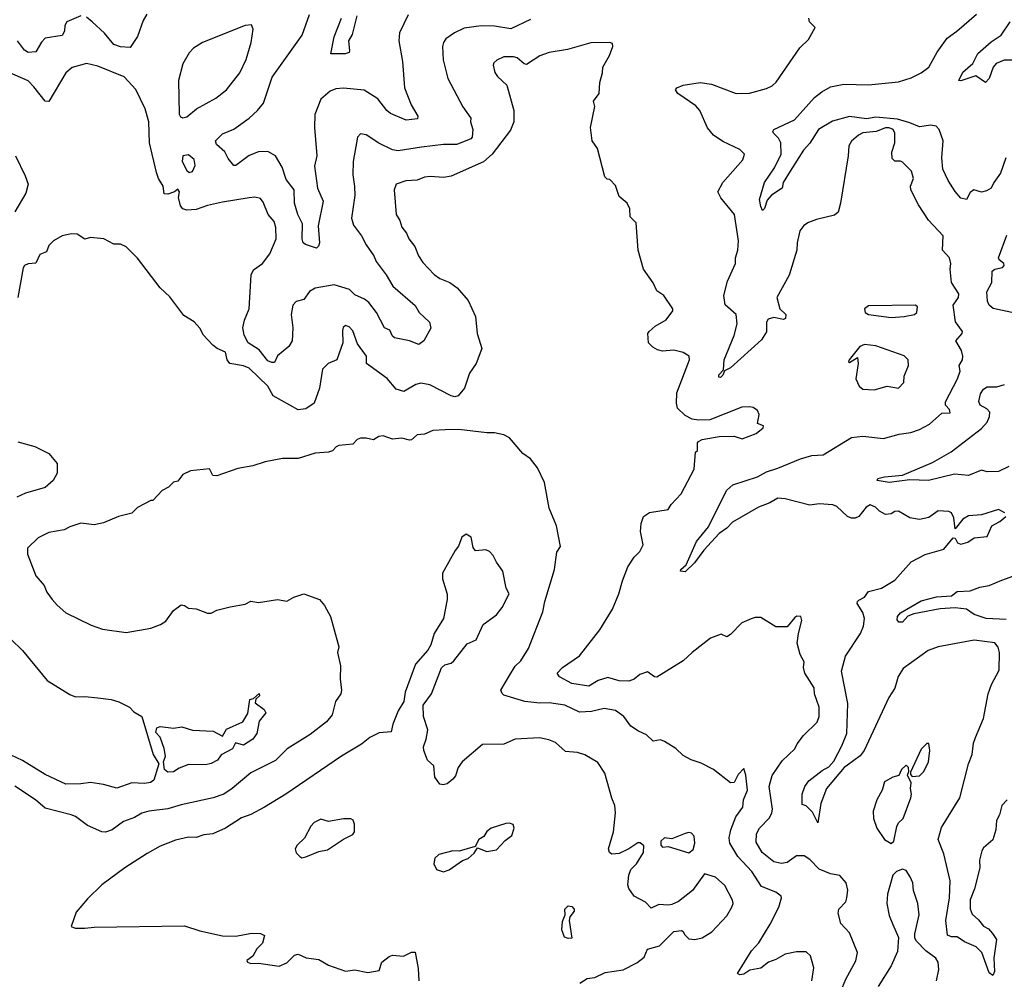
# Model space of a CAD drawing. Extents: x 1771496 to 1971148, y 471553 to 643630.
# Tile 129 of 256: x 1868930 to 1874145, y 535444 to 540527. Entities that reach past the tile are written whole.
import ezdxf

# ---------------------------------------------------------------- set-up
doc = ezdxf.new("R2010")
doc.units = 0

msp = doc.modelspace()

# ---------------------------------------------------------------- linework, layer by layer
at = {"layer": '0CON10XD'}
for points in [[(1869604.2, 540555.8), (1869585, 540522.5), (1869555, 540437.5), (1869515, 540380), (1869465, 540382.2), (1869428.6, 540395), (1869378.9, 540455), (1869315, 540515.6), (1869285, 540540)], [(1873893.4, 540466.6), (1873997.1, 540555)], [(1869255, 540547.1), (1869179.2, 540515), (1869169.5, 540495), (1869167.9, 540465), (1869155, 540442.1), (1869065, 540429.1), (1869045, 540408.1), (1869015, 540356.9), (1868975, 540353.3), (1868955.7, 540365), (1868918.1, 540415)], [(1870986.9, 540553.1), (1870942.4, 540457.6), (1870937.8, 540415), (1870957.3, 540305), (1870968.1, 540165), (1871002.9, 540075), (1871038.8, 540015), (1871038, 540002), (1870977.5, 539995), (1870895, 540030), (1870874.5, 540045), (1870827.4, 540107.4), (1870755, 540153.5), (1870645, 540164.5), (1870605, 540160.5), (1870575, 540147.8), (1870525.6, 540105), (1870492.7, 540025), (1870490.9, 539955), (1870503.3, 539805), (1870491.1, 539751.1), (1870507.8, 539635), (1870536.9, 539565), (1870511.1, 539435), (1870518.8, 539345), (1870513.6, 539326.4), (1870503, 539317), (1870443.8, 539335), (1870432, 539345), (1870425.7, 539365), (1870427.8, 539445), (1870402.8, 539495), (1870386.2, 539555), (1870384.6, 539625), (1870340.9, 539680.9), (1870321.1, 539745), (1870285.6, 539805), (1870245, 539828.5), (1870195, 539826.5), (1870145, 539806.7), (1870075.8, 539755), (1870064.5, 539754.5), (1870035, 539791.2), (1870017.4, 539827.4), (1869972.5, 539865), (1869968.1, 539885), (1870005, 539921.9), (1870065, 539946.9), (1870145.7, 540005), (1870190.6, 540045), (1870221.1, 540085), (1870268.3, 540221.7), (1870426.5, 540445), (1870466, 540554)], [(1870715, 540546.2), (1870691.7, 540448.3), (1870672.1, 540415), (1870677.5, 540362.5), (1870675, 540353.3), (1870654.2, 540345.8), (1870577.5, 540345), (1870595.6, 540435.6), (1870634.6, 540535)], [(1871635, 540527.5), (1871531.8, 540478.2), (1871445, 540492.8), (1871375, 540493.8)], [(1874147.5, 537915), (1874115, 537932), (1874025, 537904.2), (1873955, 537899.1), (1873925, 537881.1), (1873885, 537830), (1873878.5, 537888.5), (1873865, 537913.8), (1873851.2, 537921.2), (1873795, 537925.7), (1873745, 537890), (1873695, 537878.9), (1873645, 537888.9), (1873585, 537922.5), (1873565, 537921.1), (1873545, 537909.1), (1873515, 537905.6), (1873483.3, 537923.3), (1873462.5, 537945), (1873435, 537956.7), (1873413.1, 537945), (1873375, 537894.4), (1873355, 537885.6), (1873335, 537885.6), (1873315, 537895.6), (1873258, 537948), (1873237.7, 537957.7), (1873165, 537962.7), (1873115, 537954.7), (1872985, 537988.2), (1872945, 537991.5), (1872903.3, 537966.7), (1872842.5, 537945), (1872705, 537864.4), (1872676.3, 537833.7), (1872634.5, 537805), (1872552.9, 537717.1), (1872505, 537649.2), (1872455, 537602.5), (1872430, 537605), (1872432.5, 537615), (1872460.3, 537639.7), (1872515, 537762.9), (1872579, 537841), (1872604.3, 537895), (1872674.7, 538035), (1872707.4, 538062.6), (1872837.5, 538105), (1872885, 538132.5), (1872945, 538151.1), (1873065, 538201.2), (1873125, 538218.6), (1873185, 538221.4), (1873335, 538314.4), (1873395, 538320), (1873505, 538308.5), (1873588, 538332), (1873649.4, 538340.6), (1873695, 538355.6), (1873749.2, 538385), (1873815, 538442.5), (1873857.5, 538445), (1873855, 538462.5), (1873834.3, 538484.3), (1873832.9, 538502.9), (1873896.5, 538623.5), (1873911.2, 538665), (1873906.7, 538695), (1873923.8, 538725), (1873925.8, 538744.2), (1873918.9, 538775), (1873888.5, 538825), (1873921.9, 538865), (1873922.9, 538875), (1873886.4, 538926.4), (1873874.4, 539015), (1873902.1, 539055), (1873903.8, 539075), (1873865.8, 539135), (1873857.5, 539205), (1873862.5, 539235), (1873854.2, 539265), (1873818.2, 539305), (1873821.9, 539381.9), (1873743.1, 539465), (1873690, 539545), (1873650, 539625), (1873648.9, 539645), (1873664.6, 539685), (1873654, 539724), (1873605, 539772), (1873595, 539777.5), (1873565, 539776.7), (1873550.5, 539790.5), (1873548.8, 539825), (1873565.6, 539875), (1873565.5, 539925), (1873556, 539945), (1873535, 539953.6), (1873515, 539953.2), (1873466.4, 539933.6), (1873395, 539927.5), (1873373.2, 539915), (1873335, 539883.6), (1873321.8, 539858.2), (1873318.5, 539805), (1873278.1, 539555), (1873265, 539507.1), (1873245, 539491.1), (1873151.1, 539468.9), (1873107.8, 539452.2), (1873083.4, 539436.6), (1873062.4, 539407.6), (1873048.6, 539345), (1873046.5, 539305), (1873006.4, 539173.6), (1872940.3, 539055), (1872955.3, 538995.3), (1872987.8, 538965), (1872985.3, 538944.7), (1872975, 538939.2), (1872925, 538949.4), (1872895, 538940), (1872886.2, 538923.8), (1872886, 538874), (1872859.1, 538830.9), (1872695, 538683.1), (1872662.5, 538667.5), (1872655, 538643.3), (1872641.4, 538631.4), (1872633.6, 538633.6), (1872633.5, 538645), (1872657.5, 538672.5), (1872662.1, 538725), (1872714.3, 538854.3), (1872730.5, 538915), (1872724.3, 538965), (1872666.1, 539016.1), (1872658.8, 539065), (1872678.5, 539141.5), (1872720.6, 539235), (1872722.2, 539265), (1872734.5, 539305.5), (1872737.3, 539355), (1872715.6, 539495), (1872643.4, 539583.4), (1872628.1, 539615), (1872654.4, 539665), (1872760, 539785), (1872768.6, 539815), (1872745, 539839.4), (1872655, 539882.1), (1872605.2, 539915.2), (1872573.8, 539953.8), (1872532.3, 540045), (1872510.4, 540070.4), (1872415.8, 540135), (1872403.3, 540155), (1872410, 540165), (1872445, 540179.4), (1872534.4, 540194.4), (1872594.5, 540184.5), (1872725, 540135.6), (1872795, 540138.1), (1872885, 540162), (1872915, 540176.2), (1872936.2, 540195), (1873061.7, 540378.3), (1873108.3, 540421.7), (1873142.5, 540485), (1873112.5, 540515), (1873110, 540535)], [(1874185, 540312.9), (1874145, 540311.5), (1874101.1, 540295), (1874085.5, 540275), (1874065, 540214.2), (1874045, 540194), (1873995, 540230), (1873915, 540203.3), (1873904, 540205), (1873925, 540248.2), (1873978.2, 540295), (1874005, 540348.1), (1874075, 540408.9), (1874128.4, 540445), (1874175.3, 540514.7)], [(1871375, 540493.8), (1871285, 540480.9), (1871232.4, 540457.6), (1871187.5, 540425), (1871174.3, 540405), (1871170, 540385), (1871173.7, 540313.7), (1871198.6, 540215), (1871276.5, 540065), (1871319.2, 540005), (1871318.5, 539985), (1871330.4, 539945), (1871326.4, 539905), (1871319.6, 539895), (1871245, 539865.3), (1871175, 539864.6), (1871057.9, 539852.1), (1870935, 539832.1), (1870905, 539837.1), (1870831.7, 539871.7), (1870765, 539917.1), (1870735, 539922), (1870719.2, 539905), (1870696.5, 539775), (1870695.5, 539705), (1870703.1, 539643.1), (1870705.9, 539595), (1870687.1, 539475), (1870698, 539438), (1870740.9, 539380.9), (1870765, 539334), (1870805.9, 539275.9), (1870817.5, 539245), (1870871.5, 539175), (1870906.7, 539115), (1871025, 539012), (1871045.6, 538975), (1871100, 538925), (1871107.5, 538892.5), (1871071.2, 538825), (1871045, 538805.8), (1870995, 538825.6), (1870915, 538842), (1870905, 538850), (1870891.4, 538881.4), (1870861.8, 538895), (1870819.4, 538975), (1870779.3, 539029.3), (1870756.6, 539046.6), (1870705, 539070), (1870677.3, 539097.3), (1870595, 539121.6), (1870495, 539104.5), (1870465, 539087.5), (1870435, 539044.2), (1870395, 539034.2), (1870377.1, 539015), (1870367.8, 538965), (1870376.5, 538895), (1870372.9, 538825), (1870355, 538795.5), (1870295, 538746.7), (1870279.1, 538710.9), (1870265, 538710), (1870245, 538719.2), (1870198.1, 538778.1), (1870140.4, 538815), (1870119.6, 538855), (1870112.1, 538895), (1870120.9, 538935), (1870146.5, 538995), (1870156.4, 539175), (1870169.1, 539200.9), (1870215.7, 539235), (1870255, 539286.2), (1870288, 539365), (1870287.5, 539425), (1870277.4, 539457.4), (1870245.4, 539495), (1870219.8, 539559.8), (1870205, 539579.2), (1870175.6, 539585.6), (1870145, 539582.7), (1870005, 539559.2), (1869925, 539542.5), (1869865, 539521.2), (1869815, 539517.5), (1869794, 539525), (1869781.3, 539541.3), (1869771.2, 539585), (1869777.5, 539615), (1869768.3, 539628.3), (1869750, 539615), (1869715, 539602.5), (1869695, 539603.3), (1869690, 539645), (1869665.8, 539685), (1869655, 539717.5), (1869618.2, 539875), (1869613.8, 539985), (1869594.7, 540054.7), (1869545, 540156.7), (1869484.1, 540224.1), (1869345, 540280.9), (1869284.4, 540294.4), (1869207.4, 540272.6), (1869175, 540245.8), (1869085, 540092.9), (1869064.6, 540094.6), (1869005, 540171.4), (1868975, 540202.2), (1868865, 540250.8)], [(1869795, 540005.8), (1869815, 540011.4), (1869866, 540054), (1869968.8, 540111.2), (1870025.8, 540155), (1870095.4, 540244.6), (1870130.6, 540315), (1870155.6, 540405), (1870166.1, 540476.1), (1870158.8, 540498.8), (1870125, 540495.8), (1869898.8, 540405), (1869850, 540375), (1869828.3, 540351.7), (1869795, 540293.3), (1869770.9, 540205), (1869775.7, 540025.7), (1869782.4, 540012.4), (1869795, 540005.8)], [(1874153.6, 539795), (1874125, 539713.3), (1874090, 539665), (1874076, 539635), (1874050.8, 539619.2), (1874025, 539613.8), (1873984.1, 539625.9), (1873965, 539611.2), (1873945, 539574.2), (1873915, 539582), (1873885, 539616), (1873847.7, 539675), (1873820.3, 539735), (1873814.1, 539795), (1873821.1, 539885), (1873800, 539945), (1873783.4, 539963.4), (1873755, 539968.2), (1873695, 539958.2), (1873645, 539980.7), (1873579.7, 539999.7), (1873465, 540010.5), (1873415, 540001.2), (1873325, 540013.9), (1873235, 539988.9), (1873160.9, 539945), (1873115, 539872.7), (1873081.2, 539835), (1873011.3, 539725), (1872974.4, 539665), (1872968.8, 539635), (1872912.4, 539597.6), (1872888.7, 539571.3), (1872875, 539526.7), (1872865, 539516.7), (1872855, 539536.2), (1872847.7, 539575), (1872874.5, 539665), (1872928.3, 539741.7), (1872963.3, 539815), (1872960.8, 539875), (1872949.1, 539899.1), (1872922.9, 539925), (1872918.6, 539935), (1872924, 539945), (1873033.6, 539996.4), (1873140.6, 540115), (1873178.6, 540145), (1873225, 540170.4), (1873295, 540184.5), (1873425, 540181.8), (1873585, 540197.8), (1873651.1, 540218.9), (1873705, 540245.5), (1873744.5, 540275), (1873788.9, 540355), (1873841.9, 540428.1), (1873893.4, 540466.6)], [(1872805, 537352.5), (1872755, 537332.5), (1872695, 537270), (1872675, 537257.5), (1872645, 537272.5), (1872589.5, 537250.5), (1872491.2, 537175), (1872445, 537130), (1872305, 537043.8), (1872292.5, 537045), (1872255, 537072.5), (1872215, 537058.8), (1872185, 537033.3), (1872156.7, 537023.3), (1872105, 537024.1), (1872045, 537042.3), (1871993.3, 537026.7), (1871945, 536996.7), (1871855, 537011.4), (1871789.2, 537045), (1871777.1, 537065), (1871805, 537095.7), (1871895, 537157.1), (1872002.2, 537295), (1872069.5, 537405), (1872103.5, 537485), (1872122.7, 537555), (1872151.3, 537628.7), (1872185, 537680), (1872215, 537710), (1872232, 537745), (1872218, 537815), (1872222.3, 537857.7), (1872234, 537895), (1872265, 537915.8), (1872365, 537932), (1872380.9, 537959.1), (1872434, 538015), (1872502.5, 538145), (1872510, 538235), (1872520, 538245), (1872520, 538285), (1872525, 538292.5), (1872545, 538303.3), (1872635, 538318), (1872715, 538320), (1872757, 538307), (1872830, 538335), (1872867.5, 538365), (1872870, 538375), (1872837.5, 538387.5), (1872846, 538435), (1872837.3, 538457.3), (1872815, 538473.3), (1872796.1, 538476.1), (1872755, 538473.8), (1872585, 538407.5), (1872525.7, 538405.7), (1872491.3, 538411.3), (1872455, 538430), (1872415, 538468.8), (1872408.9, 538495), (1872410.3, 538550.3), (1872478, 538725), (1872476.7, 538745), (1872445, 538763.3), (1872395, 538776.2), (1872335, 538770), (1872308.3, 538778.3), (1872282.7, 538792.7), (1872261.2, 538815), (1872256.4, 538863.6), (1872263.3, 538875), (1872296.4, 538903.6), (1872355, 538937.5), (1872390, 538985), (1872390, 538995), (1872342.5, 539065), (1872305, 539090), (1872285, 539132.5), (1872233.3, 539205), (1872206.4, 539306.4), (1872195, 539450), (1872163, 539483), (1872162.5, 539525), (1872147.5, 539555), (1872105, 539590), (1872085, 539647.5), (1872055, 539680), (1872041.7, 539681.7), (1872030, 539695), (1871990, 539845), (1871962.5, 539885), (1871953.3, 539955), (1871976.4, 540066.4), (1871970, 540095), (1871998.8, 540135), (1872003, 540193), (1872016.2, 540245), (1872018.8, 540275), (1872053.9, 540336.1), (1872072.5, 540385), (1872070, 540400), (1872056.2, 540406.2), (1871955, 540404.3), (1871832, 540368), (1871735, 540352.2), (1871685, 540335.6), (1871615, 540290), (1871602.3, 540292.3), (1871565.8, 540325), (1871545, 540330.4), (1871495, 540330.6), (1871457.2, 540312.8), (1871441.3, 540298.7), (1871437.1, 540285), (1871446.8, 540246.8), (1871460, 540225), (1871509.5, 540179.5), (1871548.1, 540045), (1871546.7, 539985), (1871529.4, 539940.6), (1871432.2, 539815), (1871386.7, 539773.3), (1871215, 539697.5), (1871175, 539690), (1871105, 539695.4), (1871075, 539692.1), (1871035, 539676.9), (1870975, 539672.9), (1870925, 539656.2), (1870913.1, 539625), (1870924.4, 539495), (1870943.6, 539463.6), (1870955, 539428), (1870979.2, 539395), (1870990.8, 539365), (1871022.5, 539325), (1871043.1, 539275), (1871065, 539240.8), (1871125, 539176.4), (1871156.2, 539156.2), (1871208.8, 539135), (1871246.4, 539106.4), (1871305, 539040), (1871344.3, 538955), (1871353.3, 538865), (1871377.1, 538785), (1871347.5, 538705), (1871313.1, 538655), (1871286.9, 538575), (1871253.3, 538535), (1871235, 538529.2), (1871215, 538534.2), (1871102.9, 538592.9), (1871055, 538602.1), (1871027.8, 538595), (1870965, 538557.9), (1870925, 538569.4), (1870876.2, 538626.2), (1870767.5, 538705), (1870767.7, 538745), (1870719.4, 538809.4), (1870695, 538878.8), (1870675, 538900), (1870655, 538906), (1870644.1, 538895.9), (1870640.5, 538879.5), (1870641.9, 538815), (1870610, 538725), (1870563.8, 538706.2), (1870534.3, 538675), (1870518.8, 538575), (1870490.6, 538495), (1870445.3, 538464.7), (1870405, 538459.7), (1870273.3, 538535), (1870244.6, 538585), (1870145, 538680.5), (1870115, 538693.3), (1870042.5, 538705), (1870028.6, 538725), (1870020, 538765), (1869975.8, 538785.8), (1869952.4, 538802.4), (1869904, 538855), (1869885, 538893.3), (1869855, 538926.2), (1869800.3, 538960.3), (1869725, 539058.8), (1869675, 539106.2), (1869555, 539263.3), (1869495, 539323.3), (1869465, 539337.5), (1869428.3, 539338.3), (1869376.4, 539366.4), (1869305, 539372.5), (1869275, 539363.3), (1869235, 539391.2), (1869205, 539392.9), (1869155, 539382.5), (1869110, 539355), (1869085, 539330), (1869072.9, 539297.1), (1869036.9, 539283.1), (1869015, 539236.7), (1868975, 539233.8), (1868956.1, 539223.9), (1868948.3, 539211.7), (1868920, 539055)], [(1868907.5, 539805), (1868959.4, 539699.4), (1868974.4, 539655), (1868962.6, 539607.4), (1868905, 539509.2)], [(1869827, 539717), (1869845, 539723.3), (1869859.2, 539755), (1869855, 539786), (1869825, 539811.4), (1869795, 539806.2), (1869791.2, 539775), (1869815, 539727.5), (1869827, 539717)], [(1874185, 538976.2), (1874086.4, 538996.4), (1874064.4, 539015), (1874056.2, 539036.2), (1874052.9, 539085), (1874079.2, 539135), (1874080, 539195), (1874095, 539206), (1874135, 539214), (1874143.8, 539225), (1874143.3, 539235), (1874117.5, 539255), (1874114, 539265), (1874158, 539385)], [(1873545, 538949.2), (1873615, 538954.4), (1873670, 538965), (1873682.5, 538975), (1873685.6, 539005), (1873674.2, 539014.2), (1873425, 539010.8), (1873404.4, 538995), (1873408, 538975), (1873425, 538965.8), (1873545, 538949.2)], [(1873455, 538565.7), (1873525, 538585.6), (1873585, 538574), (1873612.9, 538605), (1873615, 538637.5), (1873637.1, 538695), (1873636.7, 538725), (1873615.3, 538745.3), (1873465, 538798.8), (1873405, 538806), (1873380, 538795), (1873323.3, 538725), (1873320, 538715), (1873325, 538710), (1873367, 538737), (1873370.8, 538705), (1873359.2, 538625), (1873376.2, 538585), (1873395, 538570), (1873455, 538565.7)], [(1874169.2, 538160.8), (1874115, 538134.3), (1874055, 538132.2), (1874025, 538140), (1873955, 538112.5), (1873881.1, 538118.9), (1873743.5, 538086.5), (1873645, 538089.6), (1873535, 538075.7), (1873472.5, 538085), (1873475, 538095.8), (1873510, 538105), (1873605.5, 538114.5), (1873765, 538180.5), (1873863.2, 538236.8), (1874025, 538361.5), (1874053.5, 538395), (1874067.3, 538425), (1874067.8, 538447.8), (1874052.9, 538465), (1874017.3, 538485), (1874009.4, 538505), (1874019.1, 538545), (1874035, 538569.5), (1874055, 538581.5), (1874105, 538581.9), (1874146.6, 538593.4)], [(1873125.6, 535435), (1873136.7, 535505), (1873118.5, 535568.5), (1873095, 535589.2), (1873045, 535589.4), (1872985, 535577.8), (1872935, 535548.6), (1872895.8, 535534.2), (1872855, 535502), (1872797.7, 535492.3), (1872765, 535471.2), (1872745, 535467.5), (1872732.5, 535475), (1872805.5, 535594.5), (1872845, 535636.2), (1872905.5, 535735), (1872950.6, 535825), (1872965.8, 535875), (1872963.8, 535885), (1872934.5, 535904.5), (1872858.8, 535935), (1872807.8, 536015), (1872733.1, 536095), (1872690.5, 536165), (1872687.1, 536192.9), (1872696.9, 536235), (1872723.2, 536305), (1872760, 536355), (1872763.5, 536395), (1872785.4, 536445), (1872775.4, 536525.4), (1872765, 536560), (1872735, 536528.8), (1872715, 536486.7), (1872695, 536484.2), (1872605, 536555.8), (1872539.1, 536589.1), (1872485.8, 536605.8), (1872445, 536628.8), (1872405.5, 536665.5), (1872345, 536702.9), (1872325, 536711.4), (1872285, 536705.8), (1872249.5, 536739.5), (1872207.6, 536757.6), (1872166.2, 536785), (1872130.8, 536835), (1872085, 536867.8), (1872025, 536877.9), (1871958.3, 536861.7), (1871895, 536858.5), (1871817.5, 536895), (1871735, 536908.7), (1871685, 536906.7), (1871605, 536914.5), (1871495, 536949.2), (1871485, 536956.7), (1871478, 536975), (1871523.6, 537053.6), (1871555, 537102), (1871585, 537130), (1871624.6, 537195.4), (1871700.2, 537389.8), (1871711.2, 537445), (1871763.6, 537615), (1871774.6, 537705.4), (1871794, 537736), (1871773.3, 537845), (1871735, 537940), (1871708.9, 538075), (1871672.4, 538152.4), (1871635, 538201.2), (1871595, 538228.8), (1871525, 538311.2), (1871495, 538328), (1871445, 538338.6), (1871405, 538337.5), (1871256.4, 538356.4), (1871183.4, 538353.4), (1871119.1, 538350.9), (1871075, 538331.2), (1871035, 538328), (1871005, 538302), (1870995, 538300), (1870955, 538310), (1870905, 538304.2), (1870855, 538322.3), (1870831.7, 538318.3), (1870805, 538301.4), (1870765, 538310.7), (1870735, 538310), (1870717.8, 538302.2), (1870695, 538278.6), (1870619.7, 538270.3), (1870605.6, 538264.4), (1870586.6, 538243.4), (1870565, 538235.6), (1870495, 538230), (1870405, 538202.5), (1870321.7, 538201.7), (1870230, 538185), (1870165, 538163.3), (1870085, 538148.8), (1869975, 538110), (1869952.5, 538112.5), (1869935, 538147.5), (1869835, 538136.7), (1869795, 538117.5), (1869768.3, 538081.7), (1869745, 538077.5), (1869719.3, 538050.7), (1869685, 538032.5), (1869635, 537980), (1869625, 537980), (1869555, 537942.5), (1869525, 537913.3), (1869454.2, 537895.8), (1869375, 537861.2), (1869325, 537851.2), (1869255, 537859.2), (1869195, 537840.8), (1869165, 537824.3), (1869085, 537810), (1869028.7, 537781.3), (1868972.1, 537727.9), (1868970.8, 537695), (1869015, 537580), (1869059.7, 537529.7), (1869073.6, 537493.6), (1869102.5, 537455), (1869128, 537425), (1869175.5, 537385.5), (1869308.9, 537318.9), (1869368.7, 537298.7), (1869495, 537281.1), (1869625, 537304.2), (1869676.8, 537323.2), (1869705, 537341.2), (1869745, 537398), (1869785, 537428), (1869803.9, 537423.9), (1869825, 537410), (1869865, 537406), (1869925, 537383.8), (1869945, 537383.8), (1869975, 537398.8), (1870045, 537416.7), (1870125, 537430), (1870154.1, 537445.9), (1870195, 537438.8), (1870295, 537456.2), (1870345, 537446.2), (1870382.1, 537467.9), (1870435, 537485.8), (1870517.5, 537455), (1870544.1, 537424.1), (1870575.8, 537365.8), (1870616.1, 537223.9), (1870620, 537205), (1870613.3, 537175), (1870628.8, 537105), (1870627.5, 537035), (1870634, 536975), (1870630.8, 536955), (1870603.3, 536915), (1870584.4, 536845), (1870555, 536807.8), (1870469, 536741), (1870347.1, 536665), (1870285, 536602.5), (1870155, 536536.5), (1870056.4, 536453.6), (1870012, 536425), (1869955, 536405.4), (1869785, 536367.7), (1869715, 536346.2), (1869615, 536333.8), (1869577, 536323), (1869538.7, 536301.3), (1869479.8, 536280.2), (1869420, 536235), (1869385, 536222.5), (1869365, 536225.5), (1869288.6, 536258.6), (1869225, 536305.7), (1869203.3, 536315), (1869065, 536351.1), (1869014.4, 536395), (1868905, 536466.7)], [(1868920.7, 538290.7), (1869010, 538265), (1869085, 538229.2), (1869128.8, 538175), (1869128, 538125), (1869108, 538085), (1869065, 538048), (1868960.7, 538019.3), (1868915, 537997.1)], [(1874160.9, 536395), (1874132.1, 536365), (1874119.5, 536315), (1874103.6, 536285), (1874100.8, 536235), (1874085, 536182.9), (1874035, 536140.5), (1874025.3, 536124.7), (1874013.3, 536075), (1874015.6, 536034.4), (1873986.3, 535923.7), (1873964, 535864), (1873965, 535817.5), (1873975, 535788), (1874009.1, 535759.1), (1874034.6, 535724.6), (1874061.9, 535711.9), (1874083, 535687), (1874103.1, 535655), (1874090, 535555), (1874092.9, 535485), (1874085, 535463.8), (1874065, 535477.5), (1874025.6, 535585), (1873995.4, 535615.4), (1873935, 535641.9), (1873895, 535668.5), (1873865, 535668.5), (1873845, 535678), (1873834.7, 535755), (1873855.3, 535875), (1873858.8, 535965), (1873825, 536108), (1873794.5, 536185), (1873812.9, 536247.1), (1873910, 536405), (1873955.5, 536585), (1873974.4, 536635), (1873981.1, 536695), (1873992.2, 536725), (1874035.4, 536824.6), (1874060, 536955), (1874076.9, 537005), (1874118.6, 537081.4), (1874120, 537175), (1874112.9, 537202.9), (1874095, 537226.5), (1873985, 537240), (1873795, 537205.4), (1873742.5, 537185), (1873610.2, 537089.8), (1873582.2, 537047.8), (1873565.5, 536985), (1873533.3, 536936.7), (1873403.5, 536655), (1873382.4, 536627.6), (1873315, 536578.2), (1873297.1, 536565), (1873202.5, 536455), (1873172.9, 536375), (1873157, 536273), (1873128.8, 536328.8), (1873095, 536362.5), (1873075, 536370), (1873074.2, 536425), (1873089.4, 536465), (1873110.5, 536495), (1873179.7, 536550.3), (1873215, 536570), (1873241.4, 536598.6), (1873285, 536680), (1873311.5, 536745), (1873316.5, 536905), (1873282.7, 537075), (1873304.7, 537155.3), (1873383.8, 537275), (1873398.8, 537315), (1873403.8, 537355), (1873395, 537386), (1873366, 537435), (1873366.7, 537445), (1873375, 537451.2), (1873405, 537468.6), (1873425, 537497.5), (1873494.5, 537515.5), (1873565, 537557.8), (1873651.2, 537655), (1873725, 537694.5), (1873825, 537722.9), (1873875, 537782.5), (1873885, 537780), (1873896.7, 537755), (1873915, 537748), (1873951.2, 537758.8), (1873985, 537782.5), (1874055, 537790), (1874078.8, 537845), (1874122.1, 537867.9), (1874152.5, 537895)], [(1871896.4, 535423.6), (1871935, 535447.5), (1871977, 535453), (1872030.7, 535479.3), (1872125.8, 535494.2), (1872198.7, 535531.3), (1872238.5, 535561.5), (1872255, 535603.3), (1872319.7, 535620.3), (1872395, 535696.7), (1872435, 535702.5), (1872445, 535697.5), (1872451.7, 535681.7), (1872475, 535657.5), (1872506.2, 535653.8), (1872545, 535664.2), (1872596, 535695), (1872675, 535780.8), (1872702.5, 535825), (1872709.2, 535845), (1872705, 535862.5), (1872665, 535941.2), (1872615, 535984.2), (1872556.7, 536003.3), (1872493.8, 535915), (1872420, 535855), (1872385, 535840), (1872365, 535836), (1872315, 535840), (1872275, 535821.2), (1872245, 535852.5), (1872185, 535884.2), (1872155.8, 535925), (1872150.8, 535945), (1872155.8, 535995), (1872166.2, 536025), (1872196.2, 536055), (1872233.8, 536115), (1872235, 536150), (1872215.9, 536165.9), (1872203.9, 536166.1), (1872155.9, 536134.1), (1872105, 536110), (1872066.4, 536106.4), (1872053.3, 536115), (1872048.8, 536135), (1872074.4, 536225.6), (1872085.7, 536325), (1872082.5, 536365), (1872066.7, 536403.3), (1872029.4, 536535), (1871991.7, 536591.7), (1871923.6, 536633.6), (1871885, 536645.5), (1871821.2, 536651.2), (1871767.2, 536697.2), (1871732.4, 536712.4), (1871682.7, 536722.7), (1871555, 536716.2), (1871495, 536689.2), (1871382.1, 536687.9), (1871273.1, 536595), (1871252.2, 536565), (1871239.1, 536520.9), (1871225, 536503.8), (1871195, 536478.8), (1871173.6, 536473.6), (1871155, 536476.7), (1871128.8, 536515), (1871124.2, 536575), (1871090, 536605), (1871070, 536655), (1871068.8, 536675), (1871083.8, 536715), (1871092, 536765), (1871068.8, 536835), (1871067.5, 536895), (1871111.4, 536955), (1871165, 537093.3), (1871181.4, 537108.6), (1871215, 537117.5), (1871229.8, 537130.2), (1871299.5, 537220.5), (1871348.7, 537241.3), (1871385, 537323.3), (1871456, 537375), (1871485, 537413.3), (1871522, 537485), (1871505.9, 537515.9), (1871488.8, 537605), (1871455, 537652.5), (1871438.3, 537688.3), (1871419.3, 537709.3), (1871399.3, 537719.3), (1871343.9, 537713.9), (1871331.7, 537731.7), (1871320.8, 537785), (1871295, 537800.8), (1871271.2, 537785), (1871255, 537737.5), (1871236.7, 537715), (1871170, 537595), (1871170, 537565), (1871194.1, 537484.1), (1871194.2, 537455), (1871174, 537355), (1871126.2, 537275), (1871108, 537215), (1871092.3, 537187.7), (1871026.2, 537113.8), (1870971.2, 536965), (1870964.2, 536915), (1870934, 536865), (1870906.2, 536795), (1870897.5, 536755), (1870835, 536749.2), (1870784, 536725), (1870741.4, 536688.6), (1870634.3, 536625), (1870339.2, 536425), (1870226.7, 536355), (1870155, 536317.5), (1870105, 536299.4), (1870020, 536245), (1869952.5, 536215), (1869905, 536209.5), (1869865, 536195.6), (1869825, 536196.9), (1869755, 536180.9), (1869675, 536149.4), (1869605, 536110), (1869488, 536035), (1869366, 535945), (1869289.3, 535870.7), (1869230.2, 535799.8), (1869203.8, 535723.8), (1869224.3, 535714.3), (1869275, 535714.4), (1869325, 535720), (1869803, 535727), (1869885, 535700), (1870005, 535674.4), (1870075, 535672.9), (1870157.5, 535687.5), (1870206.1, 535686.1), (1870226.7, 535675), (1870216.2, 535635), (1870186.2, 535605), (1870164.3, 535565.7), (1870133, 535543), (1870136.7, 535535), (1870155, 535528), (1870195, 535530), (1870305, 535513.6), (1870345, 535531.9), (1870385, 535571.2), (1870405, 535576.2), (1870448.3, 535558.3), (1870515, 535548.8), (1870565, 535518), (1870655, 535487.5), (1870705, 535494), (1870775, 535480), (1870835, 535490), (1870848.8, 535535), (1870887.5, 535565), (1870905, 535571.2), (1870963.6, 535566.4), (1871005, 535587.5), (1871025, 535587.5), (1871040.7, 535500.7), (1871043.8, 535435)], [(1874155, 537350.2), (1874048.8, 537355), (1873985, 537375.8), (1873945, 537403.4), (1873885, 537410.9), (1873804.8, 537405.2), (1873665, 537379.4), (1873633.6, 537366.4), (1873605, 537336), (1873586.2, 537336.2), (1873578.3, 537348.3), (1873578.8, 537365), (1873595.8, 537385), (1873705, 537447.9), (1873785, 537470.4), (1873865, 537475.3), (1873895, 537498.5), (1873965, 537501.7), (1874015, 537521.2), (1874065, 537530), (1874132.3, 537557.7), (1874195, 537580.8)], [(1873279.1, 535380.9), (1873305, 535443.8), (1873358, 535542), (1873368.1, 535585), (1873325, 535690), (1873279.1, 535739.1), (1873264.4, 535794.4), (1873267.8, 535815), (1873305, 535854.4), (1873310.9, 535875), (1873316.5, 535916.5), (1873306.9, 535955), (1873273.8, 535993.8), (1873225, 536002.1), (1873165, 536027.3), (1873115, 536078.9), (1873085, 536098.5), (1873045, 536097.5), (1872995, 536062.9), (1872965, 536057.1), (1872925, 536066), (1872863.3, 536115), (1872830.6, 536170.6), (1872832, 536215), (1872848.8, 536245), (1872901.4, 536298.6), (1872914.2, 536325), (1872917.1, 536345), (1872899.3, 536465), (1872916, 536524), (1872969.2, 536600.8), (1873035.3, 536664.7), (1873048.3, 536691.7), (1873081.9, 536735), (1873154.4, 536805), (1873164.5, 536835), (1873163.8, 536885), (1873139.6, 536955), (1873137.8, 536987.8), (1873088.2, 537065), (1873082.1, 537095), (1873084.4, 537125), (1873063.2, 537165), (1873047.5, 537225), (1873054.2, 537275), (1873073.3, 537345), (1873067.5, 537365), (1873046.7, 537366.7), (1873035, 537360), (1872995, 537310), (1872935, 537310), (1872855, 537360), (1872825, 537360), (1872805, 537352.5)], [(1868884.2, 537245), (1868946, 537185), (1869075, 537025.8), (1869195, 536952), (1869225, 536940), (1869275, 536942), (1869345, 536934.2), (1869415, 536926), (1869455, 536913.8), (1869512.5, 536885), (1869535, 536860), (1869576.4, 536836.4), (1869636.7, 536635), (1869667.5, 536585), (1869641.3, 536498.7), (1869623.3, 536486.7), (1869591.4, 536481.4), (1869525, 536484.6), (1869445, 536456.2), (1869375, 536476.2), (1869306.2, 536486.2), (1869255, 536478.8), (1869175, 536478.2), (1869065, 536528.9), (1868945, 536602.8), (1868855, 536644.6)], [(1869715, 536540.8), (1869696.7, 536555), (1869692.5, 536595), (1869702.5, 536625), (1869696.1, 536666.1), (1869675, 536726.7), (1869651.2, 536751.2), (1869657.5, 536775), (1869675, 536783.3), (1869745, 536774), (1869788.3, 536781.7), (1869845, 536763.3), (1869955, 536757.5), (1870005, 536731.2), (1870025, 536768), (1870111.7, 536808.3), (1870138.3, 536851.7), (1870150, 536925), (1870168.3, 536931.7), (1870198.3, 536958.3), (1870200, 536945), (1870181.7, 536928.3), (1870178.3, 536908.3), (1870225, 536872.5), (1870233.1, 536855), (1870198.8, 536811.2), (1870185.6, 536745), (1870165.6, 536715), (1870115, 536683.2), (1870073.3, 536696.7), (1870057.5, 536665), (1869997.5, 536632.5), (1869978.8, 536605), (1869945, 536586), (1869915, 536579.4), (1869825, 536580.8), (1869775, 536561.4), (1869745, 536541.9), (1869715, 536540.8)], [(1873657.5, 536517.5), (1873695, 536520.8), (1873718, 536545), (1873744.1, 536595.9), (1873751.2, 536655), (1873745, 536692.5), (1873735, 536692.5), (1873705, 536663.3), (1873648.3, 536541.7), (1873648.3, 536528.3), (1873657.5, 536517.5)], [(1873545, 536163.3), (1873560, 536175), (1873575, 536252.5), (1873585, 536273.3), (1873608.8, 536295), (1873650.8, 536405), (1873653.8, 536425), (1873647.5, 536455), (1873652.5, 536485), (1873632.5, 536525), (1873640, 536545), (1873637.5, 536565), (1873625, 536577.5), (1873601.2, 536555), (1873586.7, 536523.3), (1873555, 536514.2), (1873510.6, 536489.4), (1873497.5, 536445), (1873469.2, 536395), (1873450.8, 536335), (1873452.5, 536295), (1873470, 536245), (1873510, 536185), (1873545, 536163.3)], [(1870425, 536087.5), (1870445, 536093.3), (1870515, 536121.2), (1870561.2, 536128.8), (1870645, 536186.2), (1870695, 536211.2), (1870703.3, 536225), (1870703.8, 536265), (1870696.1, 536286.1), (1870683.6, 536293.6), (1870645, 536294), (1870565, 536280), (1870525, 536291.2), (1870490, 536275), (1870472.5, 536255), (1870439.2, 536190.8), (1870400, 536155), (1870390, 536135), (1870393.9, 536113.9), (1870413.6, 536093.6), (1870425, 536087.5)], [(1871175, 536013.8), (1871205, 536023.3), (1871275, 536073.3), (1871305, 536083.3), (1871337.7, 536112.3), (1871355, 536140), (1871405, 536120), (1871455, 536130), (1871500.7, 536179.3), (1871536.7, 536205), (1871550, 536245), (1871543, 536263), (1871525, 536270), (1871505, 536268.8), (1871427.5, 536245), (1871404.1, 536225.9), (1871389.3, 536200.7), (1871362.5, 536185), (1871342.5, 536147.5), (1871258.3, 536121.7), (1871225, 536124.2), (1871150, 536105), (1871128.8, 536085), (1871123.3, 536055), (1871137.5, 536025), (1871175, 536013.8)], [(1872475, 536113.3), (1872498, 536132), (1872505.8, 536164.2), (1872501.7, 536201.7), (1872487.7, 536217.7), (1872475, 536221.2), (1872455, 536216.2), (1872385, 536187.5), (1872345, 536192.5), (1872326.7, 536175), (1872326.7, 536155), (1872335, 536143.3), (1872365, 536147.5), (1872475, 536113.3)], [(1873786.7, 535435), (1873798.5, 535495), (1873794.6, 535534.6), (1873783.1, 535555), (1873728.9, 535595), (1873680.6, 535645), (1873672, 535662), (1873671.1, 535685), (1873694.4, 535785), (1873686.2, 535845), (1873664.5, 535915), (1873660.9, 535955), (1873647.2, 535987.2), (1873625, 536020), (1873605, 536026.7), (1873573.8, 536015), (1873554, 535995), (1873525.6, 535895), (1873523.1, 535845), (1873535, 535782.5), (1873554.5, 535734.5), (1873584.2, 535665), (1873579.1, 535590.9), (1873545.6, 535515), (1873476.9, 535405)], [(1871835, 535660), (1871815, 535667.5), (1871801.2, 535705), (1871805, 535750), (1871818.8, 535785), (1871818, 535815), (1871835, 535833.3), (1871855, 535830), (1871867.5, 535815), (1871866.7, 535805), (1871843.3, 535775), (1871840, 535755), (1871855, 535662.5), (1871835, 535660)]]:
    msp.add_lwpolyline(points, dxfattribs=at)

doc.saveas('drawing.dxf')
